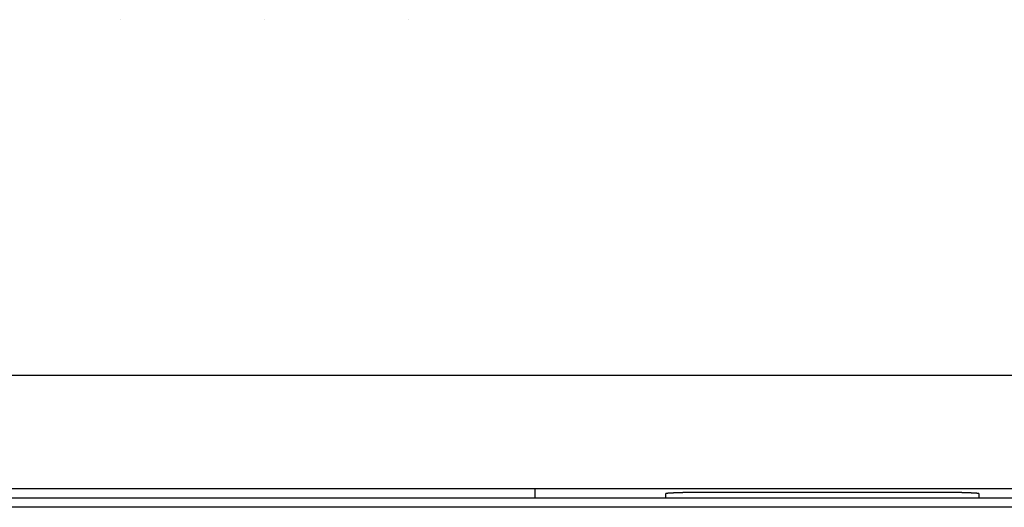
# Model space of a CAD drawing. Extents: x -837 to -216, y -123 to 601.
# Tile 25 of 136: x -546 to -520, y 141 to 154. Entities that reach past the tile are written whole.
import ezdxf

# ---------------------------------------------------------------- set-up
doc = ezdxf.new("R2010")
doc.units = 0
doc.header["$LTSCALE"] = 23.1
doc.layers.add('HEATSINK_AM_0', color=7, linetype='CONTINUOUS')

msp = doc.modelspace()

# ---------------------------------------------------------------- linework, layer by layer
at = {"layer": 'HEATSINK_AM_0', "color": 7}
for p, q in [((-543.395, 153.523), (-543.396, 153.522)), ((-539.585, 153.523), (-539.586, 153.522)), ((-535.775, 153.523), (-535.776, 153.522)), ((-511.826, 144.099), (-599.418, 144.099)), ((-512.42, 141.099), (-600.02, 141.099)), ((-532.42, 140.855), (-532.42, 141.099)), ((-516.881, 140.854), (-595.559, 140.854)), ((-528.97, 140.855), (-532.42, 140.855)), ((-528.97, 140.968), (-528.97, 140.855)), ((-521.67, 141.003), (-527.97, 141.003)), ((-520.67, 140.855), (-520.67, 140.968)), ((-516.981, 140.855), (-520.67, 140.855)), ((-513.42, 140.61), (-599.02, 140.61))]:
    msp.add_line(p, q, dxfattribs=at)
for points in [[(-527.97, 141.003, 0), (-527.982, 141.003, 0), (-527.994, 141.003, 0), (-528.007, 141.003, 0), (-528.019, 141.003, 0), (-528.031, 141.003, 0), (-528.043, 141.003, 0), (-528.056, 141.003, 0), (-528.068, 141.003, 0), (-528.08, 141.003, 0), (-528.092, 141.003, 0), (-528.104, 141.003, 0), (-528.116, 141.003, 0), (-528.129, 141.003, 0), (-528.141, 141.003, 0), (-528.153, 141.003, 0), (-528.165, 141.003, 0), (-528.177, 141.003, 0), (-528.189, 141.002, 0), (-528.201, 141.002, 0), (-528.213, 141.002, 0), (-528.225, 141.002, 0), (-528.236, 141.002, 0), (-528.248, 141.002, 0), (-528.26, 141.002, 0), (-528.272, 141.002, 0), (-528.283, 141.002, 0), (-528.295, 141.001, 0), (-528.307, 141.001, 0), (-528.318, 141.001, 0), (-528.33, 141.001, 0), (-528.341, 141.001, 0), (-528.352, 141.001, 0), (-528.364, 141, 0), (-528.375, 141, 0), (-528.386, 141, 0), (-528.397, 141, 0), (-528.408, 141, 0), (-528.419, 141, 0), (-528.43, 140.999, 0), (-528.441, 140.999, 0), (-528.452, 140.999, 0), (-528.463, 140.999, 0), (-528.473, 140.999, 0), (-528.484, 140.998, 0), (-528.494, 140.998, 0), (-528.505, 140.998, 0), (-528.515, 140.998, 0), (-528.525, 140.997, 0), (-528.535, 140.997, 0), (-528.546, 140.997, 0), (-528.556, 140.997, 0), (-528.565, 140.996, 0), (-528.575, 140.996, 0), (-528.585, 140.996, 0), (-528.595, 140.996, 0), (-528.604, 140.995, 0), (-528.614, 140.995, 0), (-528.623, 140.995, 0), (-528.632, 140.995, 0), (-528.641, 140.994, 0), (-528.65, 140.994, 0), (-528.659, 140.994, 0), (-528.668, 140.993, 0), (-528.677, 140.993, 0), (-528.685, 140.993, 0), (-528.694, 140.992, 0), (-528.702, 140.992, 0), (-528.711, 140.992, 0), (-528.719, 140.991, 0), (-528.727, 140.991, 0), (-528.735, 140.991, 0), (-528.743, 140.991, 0), (-528.75, 140.99, 0), (-528.758, 140.99, 0), (-528.766, 140.989, 0), (-528.773, 140.989, 0), (-528.78, 140.989, 0), (-528.787, 140.988, 0), (-528.794, 140.988, 0), (-528.801, 140.988, 0), (-528.808, 140.987, 0), (-528.815, 140.987, 0), (-528.821, 140.987, 0), (-528.827, 140.986, 0), (-528.834, 140.986, 0), (-528.84, 140.986, 0), (-528.846, 140.985, 0), (-528.852, 140.985, 0), (-528.857, 140.984, 0), (-528.863, 140.984, 0), (-528.868, 140.984, 0), (-528.874, 140.983, 0), (-528.879, 140.983, 0), (-528.884, 140.983, 0), (-528.889, 140.982, 0), (-528.894, 140.982, 0), (-528.898, 140.981, 0), (-528.903, 140.981, 0), (-528.907, 140.981, 0), (-528.911, 140.98, 0), (-528.915, 140.98, 0), (-528.919, 140.979, 0), (-528.923, 140.979, 0), (-528.927, 140.978, 0), (-528.93, 140.978, 0), (-528.934, 140.978, 0), (-528.937, 140.977, 0), (-528.94, 140.977, 0), (-528.943, 140.976, 0), (-528.945, 140.976, 0), (-528.948, 140.976, 0), (-528.951, 140.975, 0), (-528.953, 140.975, 0), (-528.955, 140.974, 0), (-528.957, 140.974, 0), (-528.959, 140.973, 0), (-528.961, 140.973, 0), (-528.962, 140.973, 0), (-528.964, 140.972, 0), (-528.965, 140.972, 0), (-528.966, 140.971, 0), (-528.967, 140.971, 0), (-528.968, 140.97, 0), (-528.969, 140.97, 0), (-528.969, 140.97, 0), (-528.969, 140.969, 0), (-528.97, 140.969, 0), (-528.97, 140.968, 0)], [(-520.67, 140.968, 0), (-520.67, 140.969, 0), (-520.67, 140.969, 0), (-520.67, 140.97, 0), (-520.671, 140.97, 0), (-520.672, 140.97, 0), (-520.672, 140.971, 0), (-520.673, 140.971, 0), (-520.675, 140.972, 0), (-520.676, 140.972, 0), (-520.677, 140.973, 0), (-520.679, 140.973, 0), (-520.681, 140.973, 0), (-520.682, 140.974, 0), (-520.684, 140.974, 0), (-520.687, 140.975, 0), (-520.689, 140.975, 0), (-520.691, 140.976, 0), (-520.694, 140.976, 0), (-520.697, 140.976, 0), (-520.7, 140.977, 0), (-520.703, 140.977, 0), (-520.706, 140.978, 0), (-520.709, 140.978, 0), (-520.713, 140.978, 0), (-520.716, 140.979, 0), (-520.72, 140.979, 0), (-520.724, 140.98, 0), (-520.728, 140.98, 0), (-520.732, 140.981, 0), (-520.737, 140.981, 0), (-520.741, 140.981, 0), (-520.746, 140.982, 0), (-520.751, 140.982, 0), (-520.756, 140.983, 0), (-520.761, 140.983, 0), (-520.766, 140.983, 0), (-520.771, 140.984, 0), (-520.777, 140.984, 0), (-520.782, 140.984, 0), (-520.788, 140.985, 0), (-520.794, 140.985, 0), (-520.8, 140.986, 0), (-520.806, 140.986, 0), (-520.812, 140.986, 0), (-520.818, 140.987, 0), (-520.825, 140.987, 0), (-520.832, 140.987, 0), (-520.838, 140.988, 0), (-520.845, 140.988, 0), (-520.852, 140.988, 0), (-520.859, 140.989, 0), (-520.867, 140.989, 0), (-520.874, 140.989, 0), (-520.881, 140.99, 0), (-520.889, 140.99, 0), (-520.897, 140.991, 0), (-520.905, 140.991, 0), (-520.913, 140.991, 0), (-520.921, 140.991, 0), (-520.929, 140.992, 0), (-520.937, 140.992, 0), (-520.946, 140.992, 0), (-520.954, 140.993, 0), (-520.963, 140.993, 0), (-520.971, 140.993, 0), (-520.98, 140.994, 0), (-520.989, 140.994, 0), (-520.998, 140.994, 0), (-521.007, 140.995, 0), (-521.017, 140.995, 0), (-521.026, 140.995, 0), (-521.035, 140.995, 0), (-521.045, 140.996, 0), (-521.055, 140.996, 0), (-521.064, 140.996, 0), (-521.074, 140.996, 0), (-521.084, 140.997, 0), (-521.094, 140.997, 0), (-521.104, 140.997, 0), (-521.114, 140.997, 0), (-521.124, 140.998, 0), (-521.135, 140.998, 0), (-521.145, 140.998, 0), (-521.156, 140.998, 0), (-521.166, 140.999, 0), (-521.177, 140.999, 0), (-521.188, 140.999, 0), (-521.198, 140.999, 0), (-521.209, 140.999, 0), (-521.22, 141, 0), (-521.231, 141, 0), (-521.242, 141, 0), (-521.253, 141, 0), (-521.265, 141, 0), (-521.276, 141, 0), (-521.287, 141.001, 0), (-521.298, 141.001, 0), (-521.31, 141.001, 0), (-521.321, 141.001, 0), (-521.333, 141.001, 0), (-521.344, 141.001, 0), (-521.356, 141.002, 0), (-521.368, 141.002, 0), (-521.379, 141.002, 0), (-521.391, 141.002, 0), (-521.403, 141.002, 0), (-521.415, 141.002, 0), (-521.427, 141.002, 0), (-521.439, 141.002, 0), (-521.451, 141.002, 0), (-521.463, 141.003, 0), (-521.475, 141.003, 0), (-521.487, 141.003, 0), (-521.499, 141.003, 0), (-521.511, 141.003, 0), (-521.523, 141.003, 0), (-521.535, 141.003, 0), (-521.547, 141.003, 0), (-521.56, 141.003, 0), (-521.572, 141.003, 0), (-521.584, 141.003, 0), (-521.596, 141.003, 0), (-521.608, 141.003, 0), (-521.621, 141.003, 0), (-521.633, 141.003, 0), (-521.645, 141.003, 0), (-521.657, 141.003, 0), (-521.67, 141.003, 0)]]:
    msp.add_polyline3d(points, dxfattribs=at)

doc.saveas('drawing.dxf')
